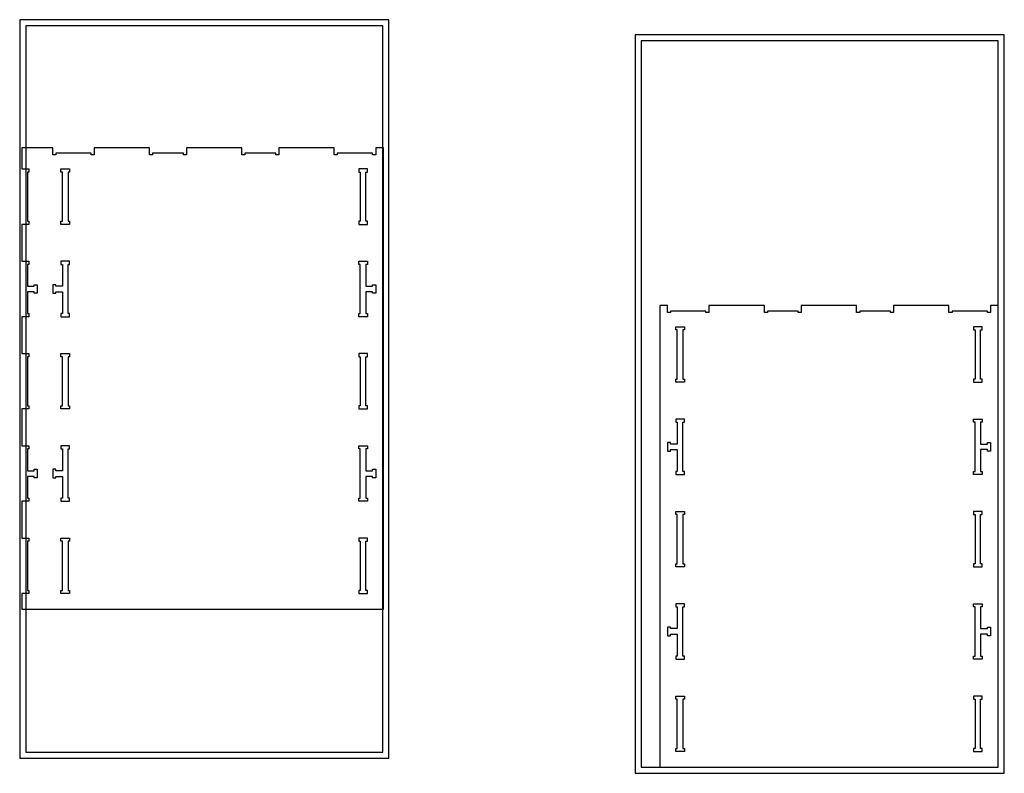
# Model space of a CAD drawing. Header units: inches. Extents: x -1745 to 48028, y -9858 to 20083.
# Tile 4 of 31: x 887 to 4088, y 14337 to 16786. Entities that reach past the tile are written whole.
import ezdxf

# ---------------------------------------------------------------- set-up
doc = ezdxf.new("R2010")
doc.units = ezdxf.units.IN
doc.header["$MEASUREMENT"] = 0

msp = doc.modelspace()

# ---------------------------------------------------------------- linework, layer by layer
for points in [[(887.5, 14386.5), (2087.5, 14386.5), (2087.5, 16786.5), (887.5, 16786.5)], [(907.5, 14406.5), (2067.5, 14406.5), (2067.5, 16766.5), (907.5, 16766.5)], [(1049.7, 16291.4), (1044.7, 16291.4), (1044.7, 16131.4), (1049.7, 16131.4), (1049.7, 16121.4), (1021.7, 16121.4), (1021.7, 16131.4), (1026.7, 16131.4), (1026.7, 16291.4), (1021.7, 16291.4), (1021.7, 16301.4), (1049.7, 16301.4)], [(2012.7, 16291.4), (2017.7, 16291.4), (2017.7, 16301.4), (1989.7, 16301.4), (1989.7, 16291.4), (1994.7, 16291.4), (1994.7, 16131.4), (1989.7, 16131.4), (1989.7, 16121.4), (2017.7, 16121.4), (2017.7, 16131.4), (2012.7, 16131.4)], [(1004.7, 15897.4), (1004.7, 15902.4), (1026.7, 15902.4), (1026.7, 15831.4), (1021.7, 15831.4), (1021.7, 15821.4), (1049.7, 15821.4), (1049.7, 15831.4), (1044.7, 15831.4), (1044.7, 15991.4), (1049.7, 15991.4), (1049.7, 16001.4), (1021.7, 16001.4), (1021.7, 15991.4), (1026.7, 15991.4), (1026.7, 15920.4), (1004.7, 15920.4), (1004.7, 15925.4), (994.7, 15925.4), (994.7, 15897.4)], [(1989.7, 16001.4), (2017.7, 16001.4), (2017.7, 15991.4), (2012.7, 15991.4), (2012.7, 15920.4), (2034.7, 15920.4), (2034.7, 15925.4), (2044.7, 15925.4), (2044.7, 15897.4), (2034.7, 15897.4), (2034.7, 15902.4), (2012.7, 15902.4), (2012.7, 15831.4), (2017.7, 15831.4), (2017.7, 15821.4), (1989.7, 15821.4), (1989.7, 15831.4), (1994.7, 15831.4), (1994.7, 15991.4), (1989.7, 15991.4)], [(3043.1, 15778.5), (3043.1, 15618.5), (3048.1, 15618.5), (3048.1, 15608.5), (3020.1, 15608.5), (3020.1, 15618.5), (3025.1, 15618.5), (3025.1, 15778.5), (3020.1, 15778.5), (3020.1, 15788.5), (3048.1, 15788.5), (3048.1, 15778.5)], [(4016.1, 15778.5), (4016.1, 15788.5), (3988.1, 15788.5), (3988.1, 15778.5), (3993.1, 15778.5), (3993.1, 15618.5), (3988.1, 15618.5), (3988.1, 15608.5), (4016.1, 15608.5), (4016.1, 15618.5), (4011.1, 15618.5), (4011.1, 15778.5)], [(1049.7, 15531.4), (1049.7, 15521.4), (1021.7, 15521.4), (1021.7, 15531.4), (1026.7, 15531.4), (1026.7, 15691.4), (1021.7, 15691.4), (1021.7, 15701.4), (1049.7, 15701.4), (1049.7, 15691.4), (1044.7, 15691.4), (1044.7, 15531.4)], [(1989.7, 15531.4), (1989.7, 15521.4), (2017.7, 15521.4), (2017.7, 15531.4), (2012.7, 15531.4), (2012.7, 15691.4), (2017.7, 15691.4), (2017.7, 15701.4), (1989.7, 15701.4), (1989.7, 15691.4), (1994.7, 15691.4), (1994.7, 15531.4)], [(3003.1, 15389.5), (3025.1, 15389.5), (3025.1, 15318.5), (3020.1, 15318.5), (3020.1, 15308.5), (3048.1, 15308.5), (3048.1, 15318.5), (3043.1, 15318.5), (3043.1, 15478.5), (3048.1, 15478.5), (3048.1, 15488.5), (3020.1, 15488.5), (3020.1, 15478.5), (3025.1, 15478.5), (3025.1, 15407.5), (3003.1, 15407.5), (3003.1, 15412.5), (2993.1, 15412.5), (2993.1, 15384.5), (3003.1, 15384.5)], [(4016.1, 15488.5), (4016.1, 15478.5), (4011.1, 15478.5), (4011.1, 15407.5), (4033.1, 15407.5), (4033.1, 15412.5), (4043.1, 15412.5), (4043.1, 15384.5), (4033.1, 15384.5), (4033.1, 15389.5), (4011.1, 15389.5), (4011.1, 15318.5), (4016.1, 15318.5), (4016.1, 15308.5), (3988.1, 15308.5), (3988.1, 15318.5), (3993.1, 15318.5), (3993.1, 15478.5), (3988.1, 15478.5), (3988.1, 15488.5)], [(1044.7, 15391.4), (1049.7, 15391.4), (1049.7, 15401.4), (1021.7, 15401.4), (1021.7, 15391.4), (1026.7, 15391.4), (1026.7, 15320.4), (1004.7, 15320.4), (1004.7, 15325.4), (994.7, 15325.4), (994.7, 15297.4), (1004.7, 15297.4), (1004.7, 15302.4), (1026.7, 15302.4), (1026.7, 15231.4), (1021.7, 15231.4), (1021.7, 15221.4), (1049.7, 15221.4), (1049.7, 15231.4), (1044.7, 15231.4)], [(1994.7, 15391.4), (1989.7, 15391.4), (1989.7, 15401.4), (2017.7, 15401.4), (2017.7, 15391.4), (2012.7, 15391.4), (2012.7, 15320.4), (2034.7, 15320.4), (2034.7, 15325.4), (2044.7, 15325.4), (2044.7, 15297.4), (2034.7, 15297.4), (2034.7, 15302.4), (2012.7, 15302.4), (2012.7, 15231.4), (2017.7, 15231.4), (2017.7, 15221.4), (1989.7, 15221.4), (1989.7, 15231.4), (1994.7, 15231.4)], [(3048.1, 15008.5), (3020.1, 15008.5), (3020.1, 15018.5), (3025.1, 15018.5), (3025.1, 15178.5), (3020.1, 15178.5), (3020.1, 15188.5), (3048.1, 15188.5), (3048.1, 15178.5), (3043.1, 15178.5), (3043.1, 15018.5), (3048.1, 15018.5)], [(3988.1, 15008.5), (4016.1, 15008.5), (4016.1, 15018.5), (4011.1, 15018.5), (4011.1, 15178.5), (4016.1, 15178.5), (4016.1, 15188.5), (3988.1, 15188.5), (3988.1, 15178.5), (3993.1, 15178.5), (3993.1, 15018.5), (3988.1, 15018.5)], [(1026.7, 15091.4), (1021.7, 15091.4), (1021.7, 15101.4), (1049.7, 15101.4), (1049.7, 15091.4), (1044.7, 15091.4), (1044.7, 14931.4), (1049.7, 14931.4), (1049.7, 14921.4), (1021.7, 14921.4), (1021.7, 14931.4), (1026.7, 14931.4)], [(2017.7, 15091.4), (2017.7, 15101.4), (1989.7, 15101.4), (1989.7, 15091.4), (1994.7, 15091.4), (1994.7, 14931.4), (1989.7, 14931.4), (1989.7, 14921.4), (2017.7, 14921.4), (2017.7, 14931.4), (2012.7, 14931.4), (2012.7, 15091.4)], [(3048.1, 14878.5), (3048.1, 14888.5), (3020.1, 14888.5), (3020.1, 14878.5), (3025.1, 14878.5), (3025.1, 14807.5), (3003.1, 14807.5), (3003.1, 14812.5), (2993.1, 14812.5), (2993.1, 14784.5), (3003.1, 14784.5), (3003.1, 14789.5), (3025.1, 14789.5), (3025.1, 14718.5), (3020.1, 14718.5), (3020.1, 14708.5), (3048.1, 14708.5), (3048.1, 14718.5), (3043.1, 14718.5), (3043.1, 14878.5)], [(3988.1, 14878.5), (3988.1, 14888.5), (4016.1, 14888.5), (4016.1, 14878.5), (4011.1, 14878.5), (4011.1, 14807.5), (4033.1, 14807.5), (4033.1, 14812.5), (4043.1, 14812.5), (4043.1, 14784.5), (4033.1, 14784.5), (4033.1, 14789.5), (4011.1, 14789.5), (4011.1, 14718.5), (4016.1, 14718.5), (4016.1, 14708.5), (3988.1, 14708.5), (3988.1, 14718.5), (3993.1, 14718.5), (3993.1, 14878.5)], [(3020.1, 14578.5), (3020.1, 14588.5), (3048.1, 14588.5), (3048.1, 14578.5), (3043.1, 14578.5), (3043.1, 14418.5), (3048.1, 14418.5), (3048.1, 14408.5), (3020.1, 14408.5), (3020.1, 14418.5), (3025.1, 14418.5), (3025.1, 14578.5)], [(4016.1, 14588.5), (3988.1, 14588.5), (3988.1, 14578.5), (3993.1, 14578.5), (3993.1, 14418.5), (3988.1, 14418.5), (3988.1, 14408.5), (4016.1, 14408.5), (4016.1, 14418.5), (4011.1, 14418.5), (4011.1, 14578.5), (4016.1, 14578.5)]]:
    msp.add_lwpolyline(points, close=True)
at = {"color": 4}
for points in [[(2888.1, 14337.5), (4088.1, 14337.5), (4088.1, 16737.5), (2888.1, 16737.5)], [(2908.1, 14357.5), (4068.1, 14357.5), (4068.1, 16717.5), (2908.1, 16717.5)]]:
    msp.add_lwpolyline(points, close=True, dxfattribs=at)
for points in [[(1309.7, 16370.4), (1129.7, 16370.4), (1129.7, 16347.4), (1119.7, 16347.4), (1119.7, 16352.4), (1004.7, 16352.4), (1004.7, 16347.4), (994.7, 16347.4), (994.7, 16370.4), (894.7, 16370.4), (894.7, 16352.4), (894.7, 16301.4), (917.7, 16301.4), (917.7, 16291.4), (912.7, 16291.4), (912.7, 16131.4), (917.7, 16131.4), (917.7, 16121.4), (894.7, 16121.4), (894.7, 16001.4), (917.7, 16001.4), (917.7, 15991.4), (912.7, 15991.4), (912.7, 15920.4), (934.7, 15920.4), (934.7, 15925.4), (944.7, 15925.4), (944.7, 15897.4), (934.7, 15897.4), (934.7, 15902.4), (912.7, 15902.4), (912.7, 15831.4), (917.7, 15831.4), (917.7, 15821.4), (894.7, 15821.4), (894.7, 15761.4), (894.7, 15701.4), (917.7, 15701.4), (917.7, 15691.4), (912.7, 15691.4), (912.7, 15531.4), (917.7, 15531.4), (917.7, 15521.4), (894.7, 15521.4), (894.7, 15401.4), (917.7, 15401.4), (917.7, 15391.4), (912.7, 15391.4), (912.7, 15320.4), (934.7, 15320.4), (934.7, 15325.4), (944.7, 15325.4), (944.7, 15297.4), (934.7, 15297.4), (934.7, 15302.4), (912.7, 15302.4), (912.7, 15231.4), (917.7, 15231.4), (917.7, 15221.4), (894.7, 15221.4), (894.7, 15101.4), (917.7, 15101.4), (917.7, 15091.4), (912.7, 15091.4), (912.7, 14931.4), (917.7, 14931.4), (917.7, 14921.4), (894.7, 14921.4), (894.7, 14870.4), (2069.7, 14870.4), (2069.7, 16370.4), (2044.7, 16370.4), (2044.7, 16347.4), (2034.7, 16347.4), (2034.7, 16352.4), (1919.7, 16352.4), (1919.7, 16347.4), (1909.7, 16347.4), (1909.7, 16370.4), (1729.7, 16370.4), (1729.7, 16347.4), (1719.7, 16347.4), (1719.7, 16352.4), (1619.7, 16352.4), (1619.7, 16347.4), (1609.7, 16347.4), (1609.7, 16370.4), (1429.7, 16370.4), (1429.7, 16347.4), (1419.7, 16347.4), (1419.7, 16352.4), (1319.7, 16352.4), (1319.7, 16347.4), (1309.7, 16347.4), (1309.7, 16370.4)], [(3308.1, 15857.5), (3128.1, 15857.5), (3128.1, 15834.5), (3118.1, 15834.5), (3118.1, 15839.5), (3003.1, 15839.5), (3003.1, 15834.5), (2993.1, 15834.5), (2993.1, 15857.5), (2968.1, 15857.5), (2968.1, 14357.5), (4068.1, 14357.5), (4068.1, 15857.5), (4043.1, 15857.5), (4043.1, 15834.5), (4033.1, 15834.5), (4033.1, 15839.5), (3918.1, 15839.5), (3918.1, 15834.5), (3908.1, 15834.5), (3908.1, 15857.5), (3728.1, 15857.5), (3728.1, 15834.5), (3718.1, 15834.5), (3718.1, 15839.5), (3618.1, 15839.5), (3618.1, 15834.5), (3608.1, 15834.5), (3608.1, 15857.5), (3428.1, 15857.5), (3428.1, 15834.5), (3418.1, 15834.5), (3418.1, 15839.5), (3318.1, 15839.5), (3318.1, 15834.5), (3308.1, 15834.5), (3308.1, 15857.5)]]:
    msp.add_lwpolyline(points)

doc.saveas('drawing.dxf')
